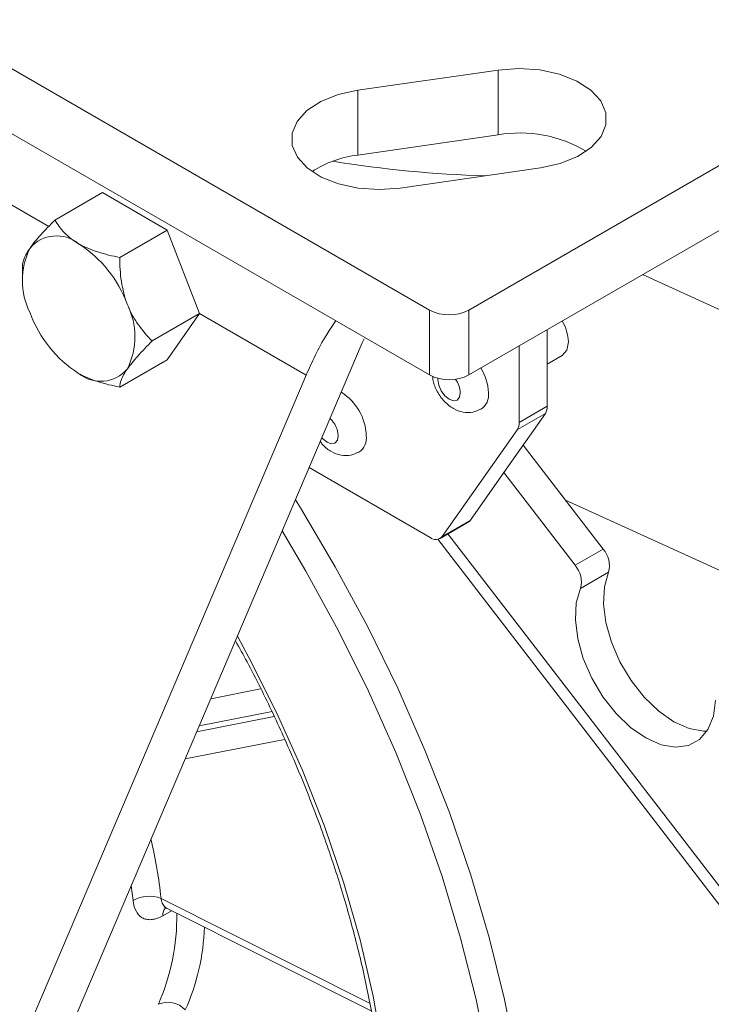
# Model space of a CAD drawing. Header units: inches. Extents: x 0.6 to 16.3, y 0.2 to 11.5.
# Tile 42 of 53: x 12.8 to 13.6, y 7.7 to 8.9. Entities that reach past the tile are written whole.
import ezdxf

# ---------------------------------------------------------------- set-up
doc = ezdxf.new("R2010")
doc.units = ezdxf.units.IN
doc.header["$MEASUREMENT"] = 0

msp = doc.modelspace()

# ---------------------------------------------------------------- linework, layer by layer
at = {"color": 7, "linetype": 'Continuous', "lineweight": 15}
for p, q in [((13.32675479, 8.54173938), (14.86824757, 9.43162422)), ((13.32675479, 8.4600853), (14.86824757, 9.34997014)), ((11.91254123, 9.32957321), (13.27725732, 8.54173938)), ((11.91254123, 9.24791912), (13.27725732, 8.4600853)), ((12.36170851, 8.89874581), (12.79761236, 8.64710388)), ((13.36371548, 8.84418542), (13.18693879, 8.81867267)), ((13.36371548, 8.84418542), (13.36371548, 8.76253134)), ((13.18693879, 8.81867267), (13.18693879, 8.73701858)), ((13.36371548, 8.76253134), (13.18693879, 8.73701858)), ((13.24029662, 8.69546137), (13.41707332, 8.72097412)), ((12.80542973, 8.65523415), (12.86520143, 8.68973962)), ((12.94685108, 8.64260428), (12.86520143, 8.68973962)), ((12.88707939, 8.60809881), (12.94685108, 8.64260428)), ((12.98767591, 8.53738252), (12.94685108, 8.64260428)), ((12.7646049, 8.59714774), (12.7646049, 8.58451787)), ((13.54572292, 8.58649291), (13.9230785, 8.41445)), ((12.92790421, 8.50287706), (12.98767591, 8.53738252)), ((12.94685108, 8.47929611), (12.98767591, 8.53738252)), ((12.98767591, 8.53738252), (13.1219115, 8.45988996)), ((13.27725732, 8.54173938), (13.27725732, 8.4600853)), ((13.32675479, 8.54173938), (13.32675479, 8.4600853)), ((13.42574974, 8.42057302), (13.42574974, 8.51723386)), ((12.75758871, 7.479203), (13.19262218, 8.50071037)), ((13.19262218, 8.50071037), (13.19505632, 8.50550301)), ((13.19262218, 8.50071037), (13.19505632, 8.50550301)), ((13.3903944, 8.49682366), (13.3903944, 8.40016281)), ((13.42574974, 8.47385746), (13.44449822, 8.48468073)), ((13.42574974, 8.47385746), (13.44449822, 8.48468073)), ((12.88707939, 8.44479065), (12.94685108, 8.47929611)), ((12.68687803, 7.4383826), (13.1219115, 8.45988996)), ((13.3708815, 8.33703557), (13.42338138, 8.41173348)), ((13.42338138, 8.41173348), (13.38802604, 8.39132328)), ((13.3903944, 8.40016281), (13.42574974, 8.42057302)), ((13.38802604, 8.39132328), (13.29343543, 8.25673781)), ((13.49603228, 8.24081373), (13.39525316, 8.37171207)), ((13.12562926, 8.34340348), (13.27812612, 8.25536892)), ((13.32879077, 8.27714801), (13.3708815, 8.33703557)), ((13.46067694, 8.22040352), (13.3708815, 8.33703557)), ((13.44867628, 8.30232272), (13.66673339, 8.20290673)), ((13.2906251, 8.25413122), (13.32598044, 8.27454142)), ((13.2906251, 8.25413122), (13.32598044, 8.27454142)), ((13.29343543, 8.25673781), (13.32879077, 8.27714801)), ((13.3005647, 8.25986923), (13.68858166, 7.75588806)), ((13.28772735, 8.25309955), (13.6821872, 7.74074994)), ((13.28772735, 8.25309955), (13.6821872, 7.74074994)), ((13.46067694, 8.22040352), (13.49603228, 8.24081373)), ((13.50300766, 8.21169433), (13.46765232, 8.19128413)), ((13.00166084, 8.05231173), (13.06460611, 8.06454092)), ((12.98397502, 8.01078345), (13.08181052, 8.02979122)), ((13.07889634, 8.03599568), (12.98711856, 8.01816481)), ((13.09473699, 8.00098102), (12.96943274, 7.97663654)), ((12.93905813, 7.80084854), (13.20184977, 7.66902895)), ((12.94591661, 7.78851178), (13.20376887, 7.65916985)), ((12.95229241, 7.7853136), (12.94137077, 7.77900867))]:
    msp.add_line(p, q, dxfattribs=at)
at = {"color": 7, "linetype": 'Continuous', "lineweight": 15, "flags": 128}
for points in [[(13.41707332, 8.72097412), (13.44183681, 8.72645007), (13.46361066, 8.73518807), (13.48112944, 8.74668031), (13.49337503, 8.76025889), (13.49963576, 8.77513468), (13.49954779, 8.79044315), (13.49311621, 8.80529463), (13.48071481, 8.81882601), (13.46306433, 8.83025088), (13.44119052, 8.83890529), (13.41636464, 8.84428626), (13.39002945, 8.84608107), (13.36371548, 8.84418542)], [(13.41707332, 8.72097412), (13.44183681, 8.72645007), (13.46361066, 8.73518807), (13.48112944, 8.74668031), (13.49337503, 8.76025889), (13.49963576, 8.77513468), (13.49954779, 8.79044315), (13.49311621, 8.80529463), (13.48071481, 8.81882601), (13.46306433, 8.83025088), (13.44119052, 8.83890529), (13.41636464, 8.84428626), (13.39002945, 8.84608107), (13.36371548, 8.84418542)], [(13.18693879, 8.81867267), (13.16217529, 8.81319672), (13.14040145, 8.80445872), (13.12288267, 8.79296648), (13.11063707, 8.7793879), (13.10437634, 8.76451211), (13.10446432, 8.74920364), (13.1108959, 8.73435216), (13.12329729, 8.72082078), (13.14094778, 8.70939591), (13.16282158, 8.7007415), (13.18764747, 8.69536053), (13.21398265, 8.69356572), (13.24029662, 8.69546137)], [(13.18693879, 8.81867267), (13.16217529, 8.81319672), (13.14040145, 8.80445872), (13.12288267, 8.79296648), (13.11063707, 8.7793879), (13.10437634, 8.76451211), (13.10446432, 8.74920364), (13.1108959, 8.73435216), (13.12329729, 8.72082078), (13.14094778, 8.70939591), (13.16282158, 8.7007415), (13.18764747, 8.69536053), (13.21398265, 8.69356572), (13.24029662, 8.69546137)], [(13.44449822, 8.48468073), (13.44449974, 8.48468161), (13.45024779, 8.49129726), (13.45226624, 8.50184991)], [(13.44449822, 8.48468073), (13.44449974, 8.48468161), (13.45024779, 8.49129726), (13.45226624, 8.50184991)], [(13.2879747, 8.4558621), (13.28786392, 8.45388593), (13.28894042, 8.44701495), (13.29200605, 8.4399471), (13.29659409, 8.4337584), (13.30200605, 8.42939104), (13.30741801, 8.42750989), (13.31200605, 8.42840134), (13.31507168, 8.43192969), (13.31614819, 8.43755777)], [(13.2879747, 8.4558621), (13.28786392, 8.45388593), (13.28894042, 8.44701495), (13.29200605, 8.4399471), (13.29659409, 8.4337584), (13.30200605, 8.42939104), (13.30741801, 8.42750989), (13.31200605, 8.42840134), (13.31507168, 8.43192969), (13.31614819, 8.43755777)], [(13.14161918, 8.38094959), (13.14276821, 8.37966555), (13.14818017, 8.37529819), (13.15359213, 8.37341704), (13.15818017, 8.37430849), (13.1612458, 8.37783684), (13.16232231, 8.38346492)], [(13.14161918, 8.38094959), (13.14276821, 8.37966555), (13.14818017, 8.37529819), (13.15359213, 8.37341704), (13.15818017, 8.37430849), (13.1612458, 8.37783684), (13.16232231, 8.38346492)], [(13.10834727, 8.30282342), (13.11458882, 8.29281229), (13.15856321, 8.21858028), (13.19951452, 8.14270647), (13.23724759, 8.06555245), (13.27158261, 7.98748587), (13.30235596, 7.90887877), (13.32942099, 7.83010575), (13.35264871, 7.75154219), (13.37192845, 7.67356248), (13.38716832, 7.59653824), (13.3982957, 7.52083652), (13.40525756, 7.44681806), (13.40802073, 7.37483562), (13.40657204, 7.3052322), (13.40091838, 7.23833952), (13.39108671, 7.17447633)], [(13.32879077, 8.27714801), (13.3275061, 8.27566943), (13.32598146, 8.27454201), (13.32598044, 8.27454142)], [(13.32879077, 8.27714801), (13.3275061, 8.27566943), (13.32598146, 8.27454201), (13.32598044, 8.27454142)], [(13.35607108, 7.17826291), (13.36579024, 7.24156147), (13.37132308, 7.30789179), (13.37264264, 7.37693071), (13.36974249, 7.44834188), (13.36263677, 7.52177738), (13.35136009, 7.59687946), (13.33596738, 7.67328221), (13.31653365, 7.75061342), (13.29315357, 7.82849633), (13.26594105, 7.9065515), (13.23502866, 7.98439866), (13.200567, 8.06165855), (13.16272397, 8.13795476), (13.12168394, 8.21291558), (13.09164517, 8.26360503)], [(13.62698905, 8.01157476), (13.62259871, 8.01152941), (13.60437744, 8.01475783), (13.58522063, 8.0232631), (13.56604015, 8.03664037), (13.54774898, 8.05425287), (13.53121778, 8.07526225), (13.51723344, 8.09866848), (13.5064616, 8.12335741), (13.49941501, 8.14815387), (13.49642907, 8.17187753), (13.49764593, 8.19339916), (13.50300766, 8.21169433)], [(13.62698905, 8.01157476), (13.62259871, 8.01152941), (13.60437744, 8.01475783), (13.58522063, 8.0232631), (13.56604015, 8.03664037), (13.54774898, 8.05425287), (13.53121778, 8.07526225), (13.51723344, 8.09866848), (13.5064616, 8.12335741), (13.49941501, 8.14815387), (13.49642907, 8.17187753), (13.49764593, 8.19339916), (13.50300766, 8.21169433)], [(13.63770243, 8.05064948), (13.63493109, 8.030212), (13.62808696, 8.01334424), (13.61749581, 8.00084908), (13.60366178, 7.99332129), (13.58724337, 7.9911192), (13.5690221, 7.99434763), (13.54986529, 8.0028529), (13.53068481, 8.01623016), (13.51239364, 8.03384266), (13.49586244, 8.05485205), (13.4818781, 8.07825828), (13.47110626, 8.10294721), (13.46405967, 8.12774366), (13.46107373, 8.15146733), (13.46229059, 8.17298896), (13.46765232, 8.19128413)], [(13.63770243, 8.05064948), (13.63493109, 8.030212), (13.62808696, 8.01334424), (13.61749581, 8.00084908), (13.60366178, 7.99332129), (13.58724337, 7.9911192), (13.5690221, 7.99434763), (13.54986529, 8.0028529), (13.53068481, 8.01623016), (13.51239364, 8.03384266), (13.49586244, 8.05485205), (13.4818781, 8.07825828), (13.47110626, 8.10294721), (13.46405967, 8.12774366), (13.46107373, 8.15146733), (13.46229059, 8.17298896), (13.46765232, 8.19128413)], [(13.03522298, 8.13111939), (13.0499092, 8.10400012), (13.08502895, 8.03406647), (13.11675373, 7.96313395), (13.14489736, 7.89161882), (13.16929469, 7.81994076), (13.18980253, 7.74852041), (13.20630055, 7.67777689), (13.21869193, 7.60812536), (13.22690395, 7.53997455), (13.23088841, 7.47372439), (13.23062194, 7.40976369), (13.22610609, 7.34846777), (13.21736738, 7.29019635)], [(12.90383481, 7.79828221), (12.90161927, 7.81673238), (12.90154859, 7.81723693)]]:
    msp.add_lwpolyline(points, dxfattribs=at)
at = {"color": 7, "linetype": 'Continuous', "lineweight": 15}
for centre, radius, start, end in [((13.39126205, 8.6030918), 0.16180166, 58.97926409, 99.80229463), ((13.20272375, 8.6031317), 0.13481418, 96.7240032, 122.96596697), ((13.3884925, 10.14318763), 1.43288591, 260.64531296, 268.3502433), ((12.8074968, 8.59130084), 0.0439697, 50.75183192, 139.46720414), ((12.85573769, 8.57904897), 0.09129676, 153.43642951, 206.56357049), ((12.7525412, 8.49610965), 0.15347659, 20.22711379, 57.36202941), ((12.81489346, 8.50834595), 0.09129676, 333.43642951, 26.56357049), ((12.91808995, 8.59128527), 0.15347659, 200.22711379, 237.36202941), ((13.30200605, 8.58950427), 0.05379577, 242.60967224, 297.39032776), ((13.39586266, 8.49931161), 0.05646067, 2.57671651, 30.5851171), ((12.86313435, 8.49609408), 0.0439697, 230.75183192, 319.46720414), ((13.30200605, 8.50785018), 0.05379577, 242.60967224, 297.39032776), ((13.28423795, 8.43463618), 0.06732899, 2.48700697, 30.66406431), ((13.28531984, 8.43604621), 0.03086538, 2.8070458, 37.16036104), ((13.13012835, 8.38121883), 0.06758663, 1.90444982, 57.84227313), ((13.33054451, 8.43463355), 0.02116203, 303.20776209, 7.94270032), ((13.41041911, 8.41994348), 0.01534355, 327.65079586, 2.35147616), ((13.13091032, 8.38180915), 0.0314556, 3.01734162, 48.0313894), ((13.37506377, 8.39953328), 0.01534355, 327.65079586, 2.35147616), ((13.17671863, 8.38054069), 0.02116203, 303.20776209, 7.94270032), ((13.28508081, 8.2638816), 0.01099242, 230.75183192, 319.46720414), ((13.47235547, 8.21974693), 0.03169229, 345.28051361, 41.66157126), ((13.43700013, 8.19933673), 0.03169229, 345.28051361, 41.66157126), ((12.38855403, 7.74411594), 0.55341969, 5.88388711, 13.70007926), ((12.92431908, 7.76013819), 0.04329632, 70.09737632, 118.23689605), ((12.95521843, 7.78012476), 0.01389257, 139.87202049, 184.60796959), ((12.6781483, 7.77940328), 0.28089784, 336.49804876, 0.51570705), ((12.7124683, 7.77467044), 0.28153852, 336.01450569, 357.92602783), ((12.94787648, 7.64084833), 0.02917994, 41.60490035, 114.56708063)]:
    msp.add_arc(centre, radius, start, end, dxfattribs=at)
for points, knots in [([(11.79793775, 8.87593562), (11.79723912, 8.87526361), (11.78474199, 8.86324275), (11.76336257, 8.83589617), (11.73420302, 8.79375576), (11.70878665, 8.74717229), (11.68678291, 8.69693745), (11.66841912, 8.64309953), (11.65375212, 8.58593965), (11.64285959, 8.52570354), (11.63578654, 8.46266716), (11.63255998, 8.39711324), (11.63318647, 8.3293347), (11.63765434, 8.25962969), (11.64593488, 8.18830088), (11.65798382, 8.11565326), (11.67374191, 8.04199558), (11.69313532, 7.96763972), (11.71607596, 7.89289981), (11.74246185, 7.81809133), (11.77217738, 7.74352999), (11.80509378, 7.66953055), (11.84106953, 7.59640563), (11.87995094, 7.52446439), (11.92157264, 7.45401142), (11.96575818, 7.38534561), (12.0123209, 7.31875856), (12.06106482, 7.25453332), (12.1117857, 7.19294308), (12.16427171, 7.13425035), (12.21830442, 7.07870603), (12.27365969, 7.02654847), (12.33010863, 6.97800271), (12.3874184, 6.93327982), (12.44535302, 6.89257632), (12.50367395, 6.85607378), (12.56214041, 6.82393831), (12.62050854, 6.79632077), (12.67853092, 6.77335519), (12.7359555, 6.75515945), (12.79252978, 6.74182363), (12.84798639, 6.73344195), (12.9020983, 6.72998004), (12.9544788, 6.73175196), (12.99791666, 6.73677206), (13.02298987, 6.74316164), (13.03197458, 6.74545128)], [0, 0, 0, 0, 0.00136783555, 0.02446784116, 0.04763733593, 0.07088614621, 0.09421267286, 0.11760700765, 0.14105489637, 0.16454121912, 0.18805231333, 0.21157709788, 0.23510730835, 0.25863584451, 0.28215959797, 0.30567690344, 0.32918709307, 0.35269018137, 0.37618663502, 0.39967721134, 0.42316284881, 0.44664459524, 0.47012356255, 0.49360089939, 0.51707777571, 0.54055527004, 0.56403428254, 0.58751600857, 0.61100164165, 0.63449236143, 0.65798931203, 0.6814935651, 0.70500605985, 0.72852750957, 0.75205826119, 0.77559809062, 0.79914591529, 0.82269940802, 0.84625342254, 0.86980003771, 0.89332911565, 0.91682745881, 0.94027940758, 0.96366858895, 0.98698103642, 1, 1, 1, 1]), ([(12.80542973, 8.65523415), (12.79902782, 8.6488319), (12.79303444, 8.64260422), (12.78503967, 8.63368805), (12.78254239, 8.63078763), (12.77796132, 8.6251635), (12.77586613, 8.62241972), (12.77407833, 8.61987601)], [0, 0, 0, 0, 0.5, 0.5, 0.75, 0.75, 1, 1, 1, 1]), ([(12.80542973, 8.65523415), (12.80859359, 8.64975478), (12.81248316, 8.64430517), (12.81978122, 8.63673284), (12.82246307, 8.63429957), (12.82842426, 8.62965084), (12.83173362, 8.62741936), (12.83531558, 8.62535154)], [0, 0, 0, 0, 0.5, 0.5, 0.75, 0.75, 1, 1, 1, 1]), ([(12.77407833, 8.61987601), (12.7705278, 8.61482423), (12.76812342, 8.61048516), (12.7651533, 8.60295033), (12.7646049, 8.59985112), (12.7646049, 8.59714774)], [0, 0, 0, 0, 0.5, 0.5, 1, 1, 1, 1]), ([(12.83531558, 8.62535154), (12.84248777, 8.62121112), (12.85058069, 8.61781452), (12.86377727, 8.61357371), (12.8683725, 8.61229666), (12.87764259, 8.61001964), (12.88233846, 8.6090111), (12.88707939, 8.60809881)], [0, 0, 0, 0, 0.5, 0.5, 0.75, 0.75, 1, 1, 1, 1]), ([(12.89655282, 8.54917299), (12.89300228, 8.55832413), (12.8905979, 8.56794648), (12.88762778, 8.58794709), (12.88707939, 8.59801249), (12.88707939, 8.60809881)], [0, 0, 0, 0, 0.5, 0.5, 1, 1, 1, 1]), ([(12.92790421, 8.50287706), (12.92150231, 8.50927931), (12.91550892, 8.51614595), (12.90751415, 8.52757729), (12.90501687, 8.53157831), (12.90043581, 8.54005037), (12.89834061, 8.54456514), (12.89655282, 8.54917299)], [0, 0, 0, 0, 0.5, 0.5, 0.75, 0.75, 1, 1, 1, 1]), ([(13.1219115, 8.45988996), (13.12924506, 8.47631944), (13.13888189, 8.49790898), (13.15523571, 8.52241364), (13.1591444, 8.52827043)], [0, 0, 0, 0, 0.7609925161, 1, 1, 1, 1]), ([(13.1219115, 8.45988996), (13.12924506, 8.47631944), (13.13888189, 8.49790898), (13.15523571, 8.52241364), (13.1591444, 8.52827043)], [0, 0, 0, 0, 0.7609925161, 1, 1, 1, 1]), ([(12.89655282, 8.46751891), (12.90010336, 8.47257069), (12.90467931, 8.47816338), (12.91547616, 8.49021649), (12.92150971, 8.49648221), (12.92790421, 8.50287706)], [0, 0, 0, 0, 0.5, 0.5, 1, 1, 1, 1]), ([(12.83531558, 8.46204338), (12.84248777, 8.45790296), (12.85058069, 8.45450636), (12.86377727, 8.45026554), (12.8683725, 8.4489885), (12.87764259, 8.44671148), (12.88233846, 8.44570294), (12.88707939, 8.44479065)], [0, 0, 0, 0, 0.5, 0.5, 0.75, 0.75, 1, 1, 1, 1]), ([(12.88707939, 8.44479065), (12.88707939, 8.44749716), (12.88763281, 8.45058441), (12.88981124, 8.45614289), (12.89076449, 8.45815195), (12.89323114, 8.46255545), (12.89476503, 8.4649752), (12.89655282, 8.46751891)], [0, 0, 0, 0, 0.5, 0.5, 0.75, 0.75, 1, 1, 1, 1]), ([(13.2813055, 8.45853722), (13.28144335, 8.45664375), (13.28192526, 8.45002405), (13.28687734, 8.43864988), (13.29567078, 8.42619079), (13.30703366, 8.4171977), (13.31941148, 8.41261067), (13.33174529, 8.41220719), (13.33873843, 8.41554804), (13.34197766, 8.41709552)], [0, 0, 0, 0, 0.0664941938, 0.23246747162, 0.40899321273, 0.57777612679, 0.72961045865, 0.87475529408, 1, 1, 1, 1]), ([(13.2813055, 8.45853722), (13.28144335, 8.45664375), (13.28192526, 8.45002405), (13.28687734, 8.43864988), (13.29567078, 8.42619079), (13.30703366, 8.4171977), (13.31941148, 8.41261067), (13.33174529, 8.41220719), (13.33873843, 8.41554804), (13.34197766, 8.41709552)], [0, 0, 0, 0, 0.0664941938, 0.23246747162, 0.40899321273, 0.57777612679, 0.72961045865, 0.87475529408, 1, 1, 1, 1]), ([(13.13966948, 8.37637148), (13.14057669, 8.37503968), (13.14430093, 8.36957243), (13.15332072, 8.36321079), (13.16555811, 8.35849204), (13.17792508, 8.35811966), (13.18491435, 8.36145687), (13.18815178, 8.36300267)], [0, 0, 0, 0, 0.0842247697, 0.3457568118, 0.5810267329, 0.8059311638, 1, 1, 1, 1]), ([(13.13966948, 8.37637148), (13.14057669, 8.37503968), (13.14430093, 8.36957243), (13.15332072, 8.36321079), (13.16555811, 8.35849204), (13.17792508, 8.35811966), (13.18491435, 8.36145687), (13.18815178, 8.36300267)], [0, 0, 0, 0, 0.0842247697, 0.3457568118, 0.5810267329, 0.8059311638, 1, 1, 1, 1]), ([(13.03275239, 8.12531818), (13.03771828, 8.11647076), (13.05462831, 8.0863432), (13.08054833, 8.03358103), (13.11035373, 7.9675093), (13.13682903, 7.90085504), (13.16004493, 7.83408762), (13.17982397, 7.76754352), (13.1960806, 7.70159434), (13.20873057, 7.63659956), (13.21771821, 7.57291454), (13.2230025, 7.51089186), (13.22458882, 7.45085312), (13.22241837, 7.39318402), (13.21746372, 7.34467274), (13.21244173, 7.31617305), (13.21049024, 7.30509843)], [0, 0, 0, 0, 0.031917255, 0.1086857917, 0.1854442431, 0.262186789, 0.3389076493, 0.4156011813, 0.492262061, 0.5688855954, 0.6454682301, 0.7220083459, 0.7985074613, 0.8749719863, 0.9514156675, 1, 1, 1, 1]), ([(12.94595537, 7.78858823), (12.94555708, 7.78877287), (12.94440217, 7.78930828), (12.942833, 7.7908885), (12.94125403, 7.79326521), (12.93988267, 7.79649293), (12.93935604, 7.79927482), (12.93905813, 7.80084854)], [0, 0, 0, 0, 0.109737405, 0.3181999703, 0.5204091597, 0.728696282, 1, 1, 1, 1]), ([(12.90383481, 7.79828221), (12.90438885, 7.79275662), (12.90582797, 7.78790533), (12.90906974, 7.78219757), (12.91034838, 7.7805224), (12.91321912, 7.77774051), (12.91479436, 7.77663957), (12.91822473, 7.77498212), (12.92009728, 7.77442825), (12.92398656, 7.77389785), (12.92601661, 7.77391015), (12.93025661, 7.77447753), (12.93245388, 7.7750364), (12.93686765, 7.77664658), (12.93910358, 7.77769984), (12.94137077, 7.77900867)], [0, 0, 0, 0, 0.25, 0.25, 0.375, 0.375, 0.5, 0.5, 0.625, 0.625, 0.75, 0.75, 0.875, 0.875, 1, 1, 1, 1]), ([(12.94354687, 7.78925091), (12.94346777, 7.78924583), (12.9431988, 7.78922856), (12.94481095, 7.78878794), (12.945949, 7.7884769)], [0, 0, 0, 0, 0.29407639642, 1, 1, 1, 1])]:
    msp.add_open_spline(points, degree=3, knots=knots, dxfattribs=at)

doc.saveas('drawing.dxf')
